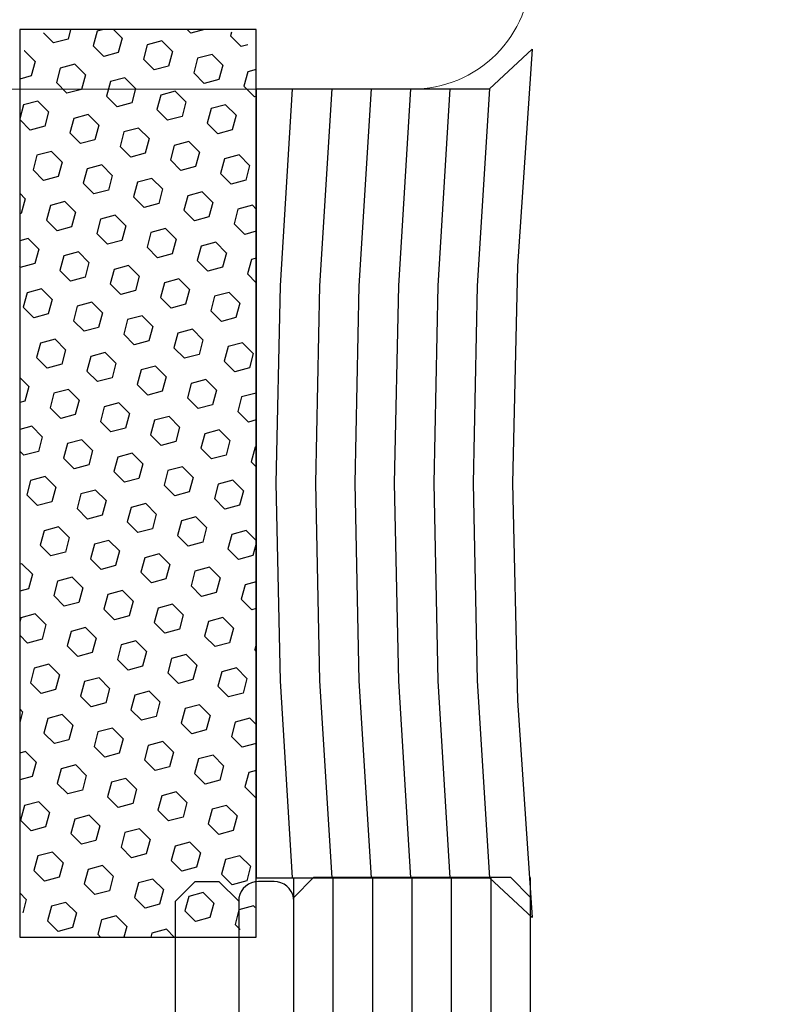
# Model space of a CAD drawing. Header units: millimetres. Extents: x -637441 to -130928, y -380379 to -53767.
# Tile 167 of 256: x -365741 to -365643, y -148266 to -148141. Entities that reach past the tile are written whole.
import ezdxf

# ---------------------------------------------------------------- set-up
doc = ezdxf.new("R2010")
doc.units = ezdxf.units.MM
doc.header["$LTSCALE"] = 10
doc.layers.add('CKTEXTY_MALE', color=7, linetype='Continuous', lineweight=25)
doc.layers.add('MB-inne', color=8, linetype='Continuous', lineweight=9)
for name, color, linetype in [('CrossSectionsAccess', 2, 'Continuous'), ('CrossSectionsGlass', 4, 'Continuous'), ('CrossSectionsGums', 1, 'Continuous'), ('CrossSectionsProfils', 7, 'Continuous')]:
    doc.layers.add(name, color=color, linetype=linetype)
doc.styles.get("Standard").update_dxf_attribs({"font": 'simplex.shx', "width": 0.8})
doc.dimstyles.new('normální', dxfattribs={"dimscale": 50, "dimtxt": 2.5, "dimasz": 2.5, "dimexe": 1.768, "dimexo": 5, "dimtad": 1, "dimrnd": 1, "dimtxsty": 'Standard', "dimblk1": 'OBLIQUE', "dimblk2": 'OBLIQUE', "dimsah": 1, "dimcen": 2.5, "dimdle": 1.8, "dimadec": 0, "dimazin": 0, "dimtfac": 1, "dimtix": 1, "dimtmove": 2, "dimatfit": 3, "dimfxl": 1, "dimarcsym": 0})

# ---------------------------------------------------------------- blocks, each defined once
blk = doc.blocks.new('120913', base_point=(1174.165, 1420.949))
at = {"layer": 'CrossSectionsGums', "color": 1}
for p, q in [((1162.665, 1420.949), (1162.665, 1414.949)), ((1185.665, 1420.949), (1162.665, 1420.949)), ((1185.665, 1414.949), (1185.665, 1420.949)), ((1162.665, 1414.949), (1185.665, 1414.949))]:
    blk.add_line(p, q, dxfattribs=at)
at = {"layer": 'CrossSectionsGums', "color": 253, "true_color": 0xadadad}
for p, q in [((1163.617, 1420.783), (1163.283, 1420.873)), ((1163.617, 1420.783), (1163.783, 1420.949)), ((1165.359, 1420.658), (1165.628, 1420.928)), ((1165.996, 1420.829), (1165.628, 1420.928)), ((1166.095, 1420.461), (1165.996, 1420.829)), ((1166.732, 1420.632), (1166.647, 1420.949)), ((1167.1, 1420.533), (1167.37, 1420.803)), ((1167.37, 1420.803), (1167.33, 1420.949)), ((1168.375, 1420.875), (1168.099, 1420.949)), ((1168.375, 1420.875), (1168.449, 1420.949)), ((1170.117, 1420.75), (1170.316, 1420.949)), ((1170.754, 1420.921), (1170.649, 1420.949)), ((1170.853, 1420.553), (1170.754, 1420.921)), ((1171.49, 1420.724), (1171.43, 1420.949)), ((1171.858, 1420.625), (1172.127, 1420.894)), ((1172.127, 1420.894), (1172.113, 1420.949)), ((1173.599, 1420.5), (1173.869, 1420.769)), ((1174.237, 1420.671), (1173.869, 1420.769)), ((1174.874, 1420.841), (1174.982, 1420.949)), ((1174.973, 1420.474), (1174.874, 1420.842)), ((1175.61, 1420.644), (1175.529, 1420.949)), ((1176.248, 1420.815), (1176.212, 1420.949)), ((1176.616, 1420.716), (1176.248, 1420.815)), ((1176.616, 1420.716), (1176.848, 1420.949)), ((1178.357, 1420.591), (1178.627, 1420.861)), ((1178.995, 1420.762), (1178.627, 1420.861)), ((1179.093, 1420.394), (1178.995, 1420.762)), ((1179.632, 1420.933), (1179.648, 1420.949)), ((1179.731, 1420.565), (1179.632, 1420.933)), ((1180.368, 1420.736), (1180.311, 1420.949)), ((1181.006, 1420.907), (1180.994, 1420.949)), ((1181.374, 1420.808), (1181.006, 1420.907)), ((1181.374, 1420.808), (1181.515, 1420.949)), ((1183.115, 1420.683), (1183.381, 1420.949)), ((1183.753, 1420.854), (1183.397, 1420.949)), ((1183.851, 1420.486), (1183.753, 1420.854)), ((1184.489, 1420.656), (1184.41, 1420.949)), ((1184.857, 1420.558), (1185.126, 1420.827)), ((1185.126, 1420.827), (1185.123, 1420.838)), ((1164.084, 1420.317), (1164.353, 1420.586)), ((1164.721, 1420.488), (1164.353, 1420.586)), ((1165.457, 1420.29), (1165.359, 1420.658)), ((1167.1, 1420.533), (1166.732, 1420.632)), ((1168.842, 1420.408), (1169.111, 1420.678)), ((1169.479, 1420.579), (1169.111, 1420.678)), ((1169.578, 1420.211), (1169.479, 1420.579)), ((1170.215, 1420.382), (1170.117, 1420.75)), ((1170.583, 1420.283), (1170.853, 1420.553)), ((1171.858, 1420.625), (1171.49, 1420.724)), ((1174.336, 1420.303), (1174.237, 1420.671)), ((1175.341, 1420.375), (1175.61, 1420.644)), ((1177.083, 1420.25), (1177.352, 1420.519)), ((1177.72, 1420.421), (1177.352, 1420.519)), ((1178.456, 1420.223), (1178.357, 1420.591)), ((1180.099, 1420.466), (1179.731, 1420.565)), ((1180.099, 1420.466), (1180.368, 1420.736)), ((1181.84, 1420.341), (1182.11, 1420.611)), ((1182.478, 1420.512), (1182.11, 1420.611)), ((1182.576, 1420.144), (1182.478, 1420.512)), ((1183.214, 1420.315), (1183.115, 1420.683)), ((1184.857, 1420.558), (1184.489, 1420.656)), ((1164.182, 1419.949), (1164.084, 1420.317)), ((1164.82, 1420.12), (1164.721, 1420.488)), ((1165.825, 1420.192), (1165.457, 1420.29)), ((1165.825, 1420.192), (1166.095, 1420.461)), ((1167.567, 1420.067), (1167.836, 1420.336)), ((1168.204, 1420.238), (1167.836, 1420.336)), ((1168.94, 1420.04), (1168.842, 1420.408)), ((1170.583, 1420.283), (1170.215, 1420.382)), ((1172.325, 1420.158), (1172.594, 1420.428)), ((1172.962, 1420.329), (1172.594, 1420.428)), ((1173.061, 1419.961), (1172.962, 1420.329)), ((1173.698, 1420.132), (1173.599, 1420.5)), ((1174.066, 1420.033), (1174.336, 1420.303)), ((1175.341, 1420.375), (1174.973, 1420.473)), ((1177.818, 1420.053), (1177.72, 1420.421)), ((1178.824, 1420.125), (1179.093, 1420.394)), ((1180.565, 1420), (1180.835, 1420.269)), ((1181.203, 1420.171), (1180.835, 1420.269)), ((1181.939, 1419.973), (1181.84, 1420.341)), ((1183.582, 1420.216), (1183.214, 1420.315)), ((1183.582, 1420.216), (1183.851, 1420.486)), ((1185.323, 1420.091), (1185.581, 1420.349)), ((1162.809, 1419.975), (1163.078, 1420.245)), ((1163.447, 1420.146), (1163.078, 1420.245)), ((1163.545, 1419.778), (1163.446, 1420.146)), ((1164.551, 1419.85), (1164.82, 1420.12)), ((1167.665, 1419.699), (1167.567, 1420.067)), ((1168.303, 1419.87), (1168.204, 1420.238)), ((1169.308, 1419.942), (1168.94, 1420.04)), ((1169.308, 1419.942), (1169.578, 1420.211)), ((1171.05, 1419.817), (1171.319, 1420.086)), ((1171.687, 1419.987), (1171.319, 1420.086)), ((1172.423, 1419.79), (1172.325, 1420.158)), ((1174.066, 1420.033), (1173.698, 1420.132)), ((1175.808, 1419.908), (1176.077, 1420.178)), ((1176.445, 1420.079), (1176.077, 1420.178)), ((1176.544, 1419.711), (1176.445, 1420.079)), ((1177.181, 1419.882), (1177.083, 1420.25)), ((1177.549, 1419.783), (1177.818, 1420.053)), ((1178.824, 1420.125), (1178.456, 1420.223)), ((1181.302, 1419.802), (1181.203, 1420.171)), ((1182.307, 1419.875), (1182.576, 1420.144)), ((1184.048, 1419.75), (1184.318, 1420.019)), ((1184.686, 1419.92), (1184.318, 1420.019)), ((1185.422, 1419.723), (1185.323, 1420.091)), ((1162.908, 1419.607), (1162.809, 1419.975)), ((1163.276, 1419.509), (1163.545, 1419.778)), ((1164.551, 1419.85), (1164.182, 1419.949)), ((1166.292, 1419.725), (1166.561, 1419.995)), ((1166.929, 1419.896), (1166.561, 1419.995)), ((1167.028, 1419.528), (1166.929, 1419.896)), ((1168.034, 1419.6), (1168.303, 1419.87)), ((1171.148, 1419.449), (1171.05, 1419.817)), ((1171.786, 1419.62), (1171.687, 1419.988)), ((1172.791, 1419.692), (1172.423, 1419.79)), ((1172.791, 1419.692), (1173.061, 1419.961)), ((1174.533, 1419.567), (1174.802, 1419.836)), ((1175.17, 1419.737), (1174.802, 1419.836)), ((1175.906, 1419.54), (1175.808, 1419.908)), ((1177.549, 1419.783), (1177.181, 1419.882)), ((1179.291, 1419.658), (1179.56, 1419.928)), ((1179.928, 1419.829), (1179.56, 1419.927)), ((1180.027, 1419.461), (1179.928, 1419.829)), ((1180.664, 1419.632), (1180.565, 1420)), ((1181.032, 1419.533), (1181.302, 1419.802)), ((1182.307, 1419.875), (1181.939, 1419.973)), ((1184.784, 1419.552), (1184.686, 1419.921)), ((1163.276, 1419.509), (1162.908, 1419.607)), ((1165.017, 1419.384), (1165.287, 1419.653)), ((1165.655, 1419.554), (1165.287, 1419.653)), ((1165.753, 1419.186), (1165.655, 1419.554)), ((1166.391, 1419.357), (1166.292, 1419.725)), ((1166.759, 1419.259), (1167.028, 1419.528)), ((1168.033, 1419.6), (1167.666, 1419.699)), ((1169.775, 1419.475), (1170.044, 1419.745)), ((1170.412, 1419.646), (1170.044, 1419.745)), ((1170.511, 1419.278), (1170.412, 1419.646)), ((1171.516, 1419.35), (1171.786, 1419.62)), ((1174.631, 1419.199), (1174.533, 1419.567)), ((1175.269, 1419.369), (1175.17, 1419.737)), ((1176.274, 1419.442), (1175.906, 1419.54)), ((1176.274, 1419.442), (1176.544, 1419.711)), ((1178.016, 1419.317), (1178.285, 1419.586)), ((1178.653, 1419.487), (1178.285, 1419.586)), ((1179.389, 1419.29), (1179.291, 1419.658)), ((1181.032, 1419.533), (1180.664, 1419.632)), ((1182.774, 1419.408), (1183.043, 1419.677)), ((1183.411, 1419.579), (1183.043, 1419.677)), ((1183.51, 1419.211), (1183.411, 1419.579)), ((1184.147, 1419.382), (1184.048, 1419.75)), ((1184.515, 1419.283), (1184.784, 1419.552)), ((1185.665, 1419.658), (1185.422, 1419.723)), ((1163.742, 1419.042), (1164.012, 1419.311)), ((1164.38, 1419.213), (1164.012, 1419.311)), ((1165.116, 1419.016), (1165.017, 1419.384)), ((1166.759, 1419.259), (1166.391, 1419.357)), ((1168.5, 1419.134), (1168.77, 1419.403)), ((1169.138, 1419.304), (1168.77, 1419.403)), ((1169.236, 1418.936), (1169.138, 1419.304)), ((1169.874, 1419.107), (1169.775, 1419.475)), ((1170.242, 1419.008), (1170.511, 1419.278)), ((1171.516, 1419.35), (1171.148, 1419.449)), ((1173.258, 1419.225), (1173.527, 1419.495)), ((1173.895, 1419.396), (1173.527, 1419.494)), ((1173.994, 1419.028), (1173.895, 1419.396)), ((1174.999, 1419.1), (1175.269, 1419.369)), ((1178.114, 1418.949), (1178.016, 1419.317)), ((1178.752, 1419.119), (1178.653, 1419.487)), ((1179.757, 1419.192), (1179.389, 1419.29)), ((1179.757, 1419.192), (1180.027, 1419.461)), ((1181.499, 1419.067), (1181.768, 1419.336)), ((1182.136, 1419.237), (1181.768, 1419.336)), ((1182.872, 1419.04), (1182.774, 1419.408)), ((1184.515, 1419.283), (1184.147, 1419.382)), ((1163.841, 1418.674), (1163.742, 1419.042)), ((1164.478, 1418.845), (1164.38, 1419.213)), ((1165.484, 1418.917), (1165.116, 1419.016)), ((1165.484, 1418.917), (1165.753, 1419.186)), ((1167.225, 1418.792), (1167.495, 1419.061)), ((1167.863, 1418.963), (1167.495, 1419.061)), ((1168.599, 1418.766), (1168.5, 1419.134)), ((1170.242, 1419.008), (1169.874, 1419.107)), ((1171.983, 1418.883), (1172.253, 1419.153)), ((1172.62, 1419.054), (1172.252, 1419.153)), ((1172.719, 1418.686), (1172.62, 1419.054)), ((1173.357, 1418.857), (1173.258, 1419.225)), ((1173.725, 1418.758), (1173.994, 1419.028)), ((1174.999, 1419.1), (1174.631, 1419.199)), ((1176.741, 1418.975), (1177.01, 1419.244)), ((1177.378, 1419.146), (1177.01, 1419.244)), ((1177.477, 1418.778), (1177.378, 1419.146)), ((1178.482, 1418.85), (1178.752, 1419.119)), ((1181.597, 1418.698), (1181.499, 1419.067)), ((1182.235, 1418.869), (1182.136, 1419.237)), ((1183.24, 1418.941), (1182.872, 1419.04)), ((1183.24, 1418.942), (1183.51, 1419.211)), ((1184.982, 1418.816), (1185.251, 1419.086)), ((1185.619, 1418.987), (1185.251, 1419.086)), ((1162.665, 1418.898), (1162.737, 1418.97)), ((1163.105, 1418.871), (1162.737, 1418.97)), ((1163.203, 1418.503), (1163.105, 1418.871)), ((1164.209, 1418.575), (1164.478, 1418.845)), ((1167.324, 1418.424), (1167.225, 1418.792)), ((1167.961, 1418.595), (1167.863, 1418.963)), ((1168.967, 1418.667), (1168.599, 1418.766)), ((1168.967, 1418.667), (1169.236, 1418.936)), ((1170.708, 1418.542), (1170.978, 1418.811)), ((1171.346, 1418.713), (1170.978, 1418.811)), ((1172.082, 1418.515), (1171.983, 1418.883)), ((1173.725, 1418.758), (1173.357, 1418.857)), ((1175.466, 1418.633), (1175.735, 1418.903)), ((1176.103, 1418.804), (1175.735, 1418.903)), ((1176.202, 1418.436), (1176.103, 1418.804)), ((1176.839, 1418.607), (1176.741, 1418.975)), ((1177.208, 1418.508), (1177.477, 1418.778)), ((1178.482, 1418.85), (1178.114, 1418.948)), ((1180.224, 1418.725), (1180.493, 1418.994)), ((1180.861, 1418.896), (1180.493, 1418.994)), ((1180.96, 1418.528), (1180.861, 1418.896)), ((1181.965, 1418.6), (1182.235, 1418.869)), ((1185.08, 1418.448), (1184.982, 1418.816)), ((1185.665, 1418.816), (1185.619, 1418.987)), ((1164.209, 1418.575), (1163.841, 1418.674)), ((1165.95, 1418.45), (1166.22, 1418.72)), ((1166.588, 1418.621), (1166.22, 1418.72)), ((1166.686, 1418.253), (1166.588, 1418.621)), ((1167.692, 1418.325), (1167.961, 1418.595)), ((1170.807, 1418.174), (1170.708, 1418.542)), ((1171.444, 1418.345), (1171.346, 1418.713)), ((1172.45, 1418.417), (1172.082, 1418.515)), ((1172.45, 1418.417), (1172.719, 1418.686)), ((1174.191, 1418.292), (1174.461, 1418.561)), ((1174.829, 1418.463), (1174.461, 1418.561)), ((1175.565, 1418.265), (1175.466, 1418.633)), ((1177.208, 1418.508), (1176.839, 1418.607)), ((1178.949, 1418.383), (1179.218, 1418.653)), ((1179.586, 1418.554), (1179.218, 1418.653)), ((1179.685, 1418.186), (1179.586, 1418.554)), ((1180.322, 1418.357), (1180.224, 1418.725)), ((1180.69, 1418.258), (1180.96, 1418.528)), ((1181.965, 1418.6), (1181.597, 1418.698)), ((1183.707, 1418.475), (1183.976, 1418.744)), ((1184.344, 1418.646), (1183.976, 1418.744)), ((1184.443, 1418.278), (1184.344, 1418.646)), ((1185.448, 1418.35), (1185.665, 1418.567)), ((1162.934, 1418.234), (1162.665, 1418.306)), ((1162.934, 1418.234), (1163.203, 1418.503)), ((1164.676, 1418.109), (1164.945, 1418.378)), ((1165.313, 1418.28), (1164.945, 1418.378)), ((1165.412, 1417.911), (1165.313, 1418.28)), ((1166.049, 1418.082), (1165.95, 1418.45)), ((1167.692, 1418.325), (1167.324, 1418.424)), ((1169.433, 1418.2), (1169.703, 1418.47)), ((1170.071, 1418.371), (1169.703, 1418.47)), ((1170.169, 1418.003), (1170.071, 1418.371)), ((1171.175, 1418.075), (1171.444, 1418.345)), ((1174.29, 1417.924), (1174.191, 1418.292)), ((1174.927, 1418.095), (1174.829, 1418.463)), ((1175.933, 1418.167), (1175.565, 1418.265)), ((1175.933, 1418.167), (1176.202, 1418.436)), ((1177.674, 1418.042), (1177.944, 1418.311)), ((1178.312, 1418.213), (1177.944, 1418.311)), ((1179.048, 1418.015), (1178.949, 1418.383)), ((1180.69, 1418.258), (1180.322, 1418.357)), ((1182.432, 1418.133), (1182.701, 1418.403)), ((1183.069, 1418.304), (1182.701, 1418.403)), ((1183.168, 1417.936), (1183.069, 1418.304)), ((1183.805, 1418.107), (1183.707, 1418.475)), ((1184.173, 1418.008), (1184.443, 1418.278)), ((1185.448, 1418.35), (1185.08, 1418.448)), ((1163.401, 1417.767), (1163.67, 1418.036)), ((1164.038, 1417.938), (1163.67, 1418.036)), ((1164.774, 1417.741), (1164.676, 1418.109)), ((1166.417, 1417.984), (1166.049, 1418.082)), ((1166.417, 1417.984), (1166.687, 1418.253)), ((1168.159, 1417.859), (1168.428, 1418.128)), ((1168.796, 1418.029), (1168.428, 1418.128)), ((1168.895, 1417.661), (1168.796, 1418.029)), ((1169.532, 1417.832), (1169.433, 1418.2)), ((1171.175, 1418.075), (1170.807, 1418.174)), ((1172.916, 1417.95), (1173.186, 1418.22)), ((1173.554, 1418.121), (1173.186, 1418.22)), ((1173.652, 1417.753), (1173.554, 1418.121)), ((1174.658, 1417.825), (1174.927, 1418.095)), ((1177.773, 1417.674), (1177.674, 1418.042)), ((1178.41, 1417.844), (1178.312, 1418.213)), ((1179.416, 1417.917), (1179.048, 1418.015)), ((1179.416, 1417.917), (1179.685, 1418.186)), ((1181.157, 1417.792), (1181.427, 1418.061)), ((1181.795, 1417.962), (1181.427, 1418.061)), ((1182.531, 1417.765), (1182.432, 1418.133)), ((1184.173, 1418.008), (1183.805, 1418.107)), ((1163.499, 1417.399), (1163.401, 1417.767)), ((1164.137, 1417.57), (1164.038, 1417.938)), ((1165.142, 1417.642), (1165.412, 1417.911)), ((1166.884, 1417.517), (1167.153, 1417.786)), ((1167.521, 1417.688), (1167.153, 1417.786)), ((1168.257, 1417.491), (1168.159, 1417.859)), ((1169.9, 1417.734), (1169.532, 1417.832)), ((1169.9, 1417.734), (1170.169, 1418.003)), ((1171.641, 1417.609), (1171.911, 1417.878)), ((1172.279, 1417.779), (1171.911, 1417.878)), ((1172.377, 1417.411), (1172.279, 1417.779)), ((1173.015, 1417.582), (1172.916, 1417.95)), ((1174.658, 1417.825), (1174.29, 1417.924)), ((1176.399, 1417.7), (1176.669, 1417.969)), ((1177.037, 1417.871), (1176.669, 1417.969)), ((1177.135, 1417.503), (1177.037, 1417.871)), ((1178.141, 1417.575), (1178.41, 1417.844)), ((1181.256, 1417.424), (1181.157, 1417.792)), ((1181.893, 1417.594), (1181.795, 1417.962)), ((1182.899, 1417.667), (1182.531, 1417.765)), ((1182.899, 1417.667), (1183.168, 1417.936)), ((1184.64, 1417.542), (1184.909, 1417.811)), ((1185.277, 1417.712), (1184.909, 1417.811)), ((1162.763, 1417.596), (1162.665, 1417.623)), ((1162.862, 1417.228), (1162.763, 1417.596)), ((1163.867, 1417.301), (1164.137, 1417.57)), ((1165.142, 1417.642), (1164.774, 1417.741)), ((1166.982, 1417.149), (1166.884, 1417.517)), ((1167.62, 1417.32), (1167.521, 1417.688)), ((1168.625, 1417.392), (1168.895, 1417.661)), ((1170.367, 1417.267), (1170.636, 1417.536)), ((1171.004, 1417.438), (1170.636, 1417.536)), ((1171.74, 1417.241), (1171.641, 1417.609)), ((1173.383, 1417.484), (1173.015, 1417.582)), ((1173.383, 1417.484), (1173.652, 1417.753)), ((1175.125, 1417.359), (1175.394, 1417.628)), ((1175.762, 1417.529), (1175.394, 1417.628)), ((1175.86, 1417.161), (1175.762, 1417.529)), ((1176.498, 1417.332), (1176.399, 1417.7)), ((1178.141, 1417.575), (1177.773, 1417.674)), ((1179.882, 1417.45), (1180.152, 1417.719)), ((1180.52, 1417.621), (1180.152, 1417.719)), ((1180.618, 1417.253), (1180.52, 1417.621)), ((1181.624, 1417.325), (1181.893, 1417.594)), ((1184.739, 1417.174), (1184.64, 1417.542)), ((1185.376, 1417.344), (1185.277, 1417.712)), ((1163.867, 1417.301), (1163.499, 1417.399)), ((1165.609, 1417.175), (1165.878, 1417.445)), ((1166.246, 1417.346), (1165.878, 1417.445)), ((1166.345, 1416.978), (1166.246, 1417.346)), ((1167.35, 1417.05), (1167.62, 1417.32)), ((1168.625, 1417.392), (1168.257, 1417.491)), ((1170.465, 1416.899), (1170.367, 1417.267)), ((1171.103, 1417.07), (1171.004, 1417.438)), ((1172.108, 1417.142), (1172.378, 1417.411)), ((1173.85, 1417.017), (1174.119, 1417.286)), ((1174.487, 1417.188), (1174.119, 1417.286)), ((1175.223, 1416.99), (1175.124, 1417.359)), ((1176.866, 1417.234), (1176.498, 1417.332)), ((1176.866, 1417.234), (1177.135, 1417.503)), ((1178.607, 1417.109), (1178.877, 1417.378)), ((1179.245, 1417.279), (1178.877, 1417.378)), ((1179.343, 1416.911), (1179.245, 1417.279)), ((1179.981, 1417.082), (1179.882, 1417.45)), ((1181.624, 1417.325), (1181.256, 1417.424)), ((1183.365, 1417.2), (1183.635, 1417.469)), ((1184.003, 1417.371), (1183.635, 1417.469)), ((1184.101, 1417.003), (1184.003, 1417.371)), ((1185.107, 1417.075), (1185.376, 1417.344)), ((1162.665, 1417.031), (1162.862, 1417.228)), ((1164.334, 1416.834), (1164.603, 1417.103)), ((1164.971, 1417.005), (1164.603, 1417.103)), ((1165.707, 1416.807), (1165.609, 1417.176)), ((1167.35, 1417.05), (1166.982, 1417.149)), ((1169.092, 1416.925), (1169.361, 1417.195)), ((1169.729, 1417.096), (1169.361, 1417.195)), ((1169.828, 1416.728), (1169.729, 1417.096)), ((1170.833, 1416.8), (1171.103, 1417.07)), ((1172.108, 1417.142), (1171.74, 1417.241)), ((1173.948, 1416.649), (1173.85, 1417.017)), ((1174.586, 1416.82), (1174.487, 1417.188)), ((1175.591, 1416.892), (1175.86, 1417.161)), ((1177.333, 1416.767), (1177.602, 1417.036)), ((1177.97, 1416.938), (1177.602, 1417.036)), ((1178.706, 1416.74), (1178.607, 1417.109)), ((1180.349, 1416.983), (1179.981, 1417.082)), ((1180.349, 1416.983), (1180.618, 1417.253)), ((1182.09, 1416.858), (1182.36, 1417.128)), ((1182.728, 1417.029), (1182.36, 1417.128)), ((1182.826, 1416.661), (1182.728, 1417.029)), ((1183.464, 1416.832), (1183.365, 1417.2)), ((1185.107, 1417.075), (1184.739, 1417.174)), ((1164.433, 1416.466), (1164.334, 1416.834)), ((1165.07, 1416.637), (1164.971, 1417.005)), ((1166.075, 1416.709), (1165.707, 1416.807)), ((1166.075, 1416.709), (1166.345, 1416.978)), ((1167.817, 1416.584), (1168.086, 1416.853)), ((1168.454, 1416.755), (1168.086, 1416.853)), ((1169.19, 1416.557), (1169.092, 1416.925)), ((1170.833, 1416.8), (1170.465, 1416.899)), ((1172.575, 1416.675), (1172.844, 1416.945)), ((1173.212, 1416.846), (1172.844, 1416.945)), ((1173.311, 1416.478), (1173.212, 1416.846)), ((1174.316, 1416.55), (1174.586, 1416.82)), ((1175.591, 1416.892), (1175.223, 1416.99)), ((1177.431, 1416.399), (1177.333, 1416.767)), ((1178.069, 1416.57), (1177.97, 1416.938)), ((1179.074, 1416.642), (1179.344, 1416.911)), ((1180.816, 1416.517), (1181.085, 1416.786)), ((1181.453, 1416.688), (1181.085, 1416.786)), ((1182.189, 1416.49), (1182.09, 1416.858)), ((1183.832, 1416.733), (1183.464, 1416.832)), ((1183.832, 1416.733), (1184.101, 1417.003)), ((1163.059, 1416.492), (1163.328, 1416.762)), ((1163.697, 1416.663), (1163.328, 1416.762)), ((1163.795, 1416.295), (1163.697, 1416.663)), ((1164.801, 1416.367), (1165.07, 1416.637)), ((1167.916, 1416.216), (1167.817, 1416.584)), ((1168.553, 1416.387), (1168.454, 1416.755)), ((1169.558, 1416.459), (1169.19, 1416.557)), ((1169.558, 1416.459), (1169.828, 1416.728)), ((1171.3, 1416.334), (1171.569, 1416.603)), ((1171.937, 1416.505), (1171.569, 1416.603)), ((1172.673, 1416.307), (1172.575, 1416.675)), ((1174.316, 1416.55), (1173.948, 1416.649)), ((1176.058, 1416.425), (1176.327, 1416.695)), ((1176.695, 1416.596), (1176.327, 1416.695)), ((1176.794, 1416.228), (1176.695, 1416.596)), ((1177.799, 1416.3), (1178.069, 1416.57)), ((1179.074, 1416.642), (1178.706, 1416.74)), ((1180.914, 1416.149), (1180.815, 1416.517)), ((1181.552, 1416.32), (1181.453, 1416.688)), ((1182.557, 1416.392), (1182.826, 1416.661)), ((1184.298, 1416.267), (1184.568, 1416.536)), ((1184.936, 1416.438), (1184.568, 1416.536)), ((1185.573, 1416.608), (1185.665, 1416.7)), ((1185.665, 1416.266), (1185.573, 1416.608)), ((1163.158, 1416.124), (1163.059, 1416.492)), ((1163.526, 1416.026), (1163.795, 1416.295)), ((1164.801, 1416.367), (1164.433, 1416.466)), ((1166.542, 1416.242), (1166.812, 1416.512)), ((1167.179, 1416.413), (1166.812, 1416.512)), ((1167.278, 1416.045), (1167.179, 1416.413)), ((1168.284, 1416.117), (1168.553, 1416.387)), ((1171.398, 1415.966), (1171.3, 1416.334)), ((1172.036, 1416.136), (1171.937, 1416.505)), ((1173.041, 1416.209), (1172.673, 1416.307)), ((1173.041, 1416.209), (1173.311, 1416.478)), ((1174.783, 1416.084), (1175.052, 1416.353)), ((1175.42, 1416.254), (1175.052, 1416.353)), ((1176.156, 1416.057), (1176.058, 1416.425)), ((1177.799, 1416.3), (1177.431, 1416.399)), ((1179.541, 1416.175), (1179.81, 1416.445)), ((1180.178, 1416.346), (1179.81, 1416.445)), ((1180.277, 1415.978), (1180.178, 1416.346)), ((1181.282, 1416.05), (1181.552, 1416.32)), ((1182.557, 1416.392), (1182.189, 1416.49)), ((1184.397, 1415.899), (1184.298, 1416.267)), ((1185.034, 1416.07), (1184.936, 1416.438)), ((1163.526, 1416.026), (1163.158, 1416.124)), ((1165.267, 1415.901), (1165.537, 1416.17)), ((1165.905, 1416.071), (1165.537, 1416.17)), ((1166.003, 1415.703), (1165.905, 1416.071)), ((1166.641, 1415.874), (1166.542, 1416.242)), ((1167.009, 1415.776), (1167.278, 1416.045)), ((1168.284, 1416.117), (1167.916, 1416.216)), ((1170.025, 1415.992), (1170.294, 1416.262)), ((1170.662, 1416.163), (1170.294, 1416.261)), ((1170.761, 1415.795), (1170.662, 1416.163)), ((1171.766, 1415.867), (1172.036, 1416.136)), ((1174.881, 1415.716), (1174.783, 1416.084)), ((1175.519, 1415.886), (1175.42, 1416.255)), ((1176.524, 1415.959), (1176.156, 1416.057)), ((1176.524, 1415.959), (1176.794, 1416.228)), ((1178.266, 1415.834), (1178.535, 1416.103)), ((1178.903, 1416.004), (1178.535, 1416.103)), ((1179.639, 1415.807), (1179.541, 1416.175)), ((1181.282, 1416.05), (1180.914, 1416.149)), ((1183.024, 1415.925), (1183.293, 1416.195)), ((1183.661, 1416.096), (1183.293, 1416.195)), ((1183.76, 1415.728), (1183.661, 1416.096)), ((1184.765, 1415.8), (1185.035, 1416.07)), ((1163.992, 1415.559), (1164.262, 1415.828)), ((1164.63, 1415.73), (1164.262, 1415.828)), ((1165.366, 1415.533), (1165.267, 1415.901)), ((1167.009, 1415.776), (1166.641, 1415.874)), ((1168.75, 1415.651), (1169.02, 1415.92)), ((1169.388, 1415.821), (1169.02, 1415.92)), ((1169.486, 1415.453), (1169.388, 1415.821)), ((1170.124, 1415.624), (1170.025, 1415.992)), ((1170.492, 1415.526), (1170.761, 1415.795)), ((1171.766, 1415.867), (1171.398, 1415.966)), ((1173.508, 1415.742), (1173.777, 1416.011)), ((1174.145, 1415.913), (1173.777, 1416.011)), ((1174.244, 1415.545), (1174.145, 1415.913)), ((1175.25, 1415.617), (1175.519, 1415.886)), ((1178.364, 1415.466), (1178.266, 1415.834)), ((1179.002, 1415.636), (1178.903, 1416.004)), ((1180.007, 1415.708), (1179.639, 1415.807)), ((1180.007, 1415.709), (1180.277, 1415.978)), ((1181.749, 1415.583), (1182.018, 1415.853)), ((1182.386, 1415.754), (1182.018, 1415.853)), ((1183.122, 1415.557), (1183.024, 1415.925)), ((1184.765, 1415.8), (1184.397, 1415.899)), ((1164.091, 1415.191), (1163.992, 1415.559)), ((1164.728, 1415.362), (1164.63, 1415.73)), ((1165.734, 1415.434), (1165.366, 1415.533)), ((1165.734, 1415.434), (1166.003, 1415.703)), ((1167.475, 1415.309), (1167.745, 1415.578)), ((1168.113, 1415.48), (1167.745, 1415.578)), ((1168.849, 1415.283), (1168.75, 1415.651)), ((1170.492, 1415.526), (1170.124, 1415.624)), ((1172.233, 1415.401), (1172.503, 1415.67)), ((1172.871, 1415.571), (1172.503, 1415.67)), ((1172.969, 1415.203), (1172.871, 1415.571)), ((1173.607, 1415.374), (1173.508, 1415.742)), ((1173.975, 1415.276), (1174.244, 1415.545)), ((1175.25, 1415.617), (1174.881, 1415.716)), ((1176.991, 1415.492), (1177.26, 1415.761)), ((1177.628, 1415.663), (1177.26, 1415.761)), ((1177.727, 1415.295), (1177.628, 1415.663)), ((1178.732, 1415.367), (1179.002, 1415.636)), ((1181.847, 1415.216), (1181.749, 1415.583)), ((1182.485, 1415.386), (1182.386, 1415.754)), ((1183.49, 1415.458), (1183.122, 1415.557)), ((1183.49, 1415.458), (1183.76, 1415.728)), ((1185.232, 1415.333), (1185.501, 1415.603)), ((1185.594, 1415.578), (1185.501, 1415.603)), ((1162.858, 1415.358), (1162.987, 1415.487)), ((1163.355, 1415.388), (1162.987, 1415.487)), ((1163.453, 1415.02), (1163.355, 1415.388)), ((1164.459, 1415.092), (1164.728, 1415.362)), ((1167.572, 1414.949), (1167.475, 1415.309)), ((1168.211, 1415.112), (1168.113, 1415.48)), ((1169.217, 1415.184), (1168.849, 1415.282)), ((1169.217, 1415.184), (1169.486, 1415.453)), ((1170.958, 1415.059), (1171.228, 1415.328)), ((1171.596, 1415.23), (1171.228, 1415.328)), ((1172.332, 1415.032), (1172.233, 1415.401)), ((1173.975, 1415.275), (1173.607, 1415.374)), ((1175.716, 1415.15), (1175.985, 1415.42)), ((1176.354, 1415.321), (1175.985, 1415.42)), ((1176.452, 1414.953), (1176.354, 1415.321)), ((1177.09, 1415.124), (1176.991, 1415.492)), ((1177.458, 1415.025), (1177.727, 1415.295)), ((1178.732, 1415.367), (1178.364, 1415.466)), ((1180.474, 1415.242), (1180.743, 1415.511)), ((1181.111, 1415.413), (1180.743, 1415.511)), ((1181.21, 1415.045), (1181.111, 1415.413)), ((1182.215, 1415.117), (1182.485, 1415.386)), ((1185.278, 1415.159), (1185.232, 1415.333)), ((1163.414, 1414.981), (1163.454, 1415.02)), ((1164.459, 1415.092), (1164.091, 1415.191)), ((1166.201, 1414.967), (1166.47, 1415.237)), ((1166.838, 1415.138), (1166.47, 1415.237)), ((1166.889, 1414.949), (1166.838, 1415.138)), ((1168.049, 1414.949), (1168.211, 1415.112)), ((1170.988, 1414.949), (1170.958, 1415.059)), ((1171.671, 1414.949), (1171.596, 1415.23)), ((1172.643, 1414.949), (1172.332, 1415.032)), ((1172.715, 1414.949), (1172.969, 1415.203)), ((1174.581, 1414.949), (1174.711, 1415.078)), ((1175.079, 1414.98), (1174.711, 1415.078)), ((1175.77, 1414.949), (1175.716, 1415.15)), ((1177.458, 1415.025), (1177.09, 1415.124)), ((1179.248, 1414.949), (1179.469, 1415.17)), ((1179.836, 1415.071), (1179.469, 1415.17)), ((1179.869, 1414.949), (1179.836, 1415.071)), ((1180.552, 1414.949), (1180.474, 1415.242)), ((1181.114, 1414.949), (1181.21, 1415.045)), ((1182.215, 1415.117), (1181.847, 1415.215)), ((1183.957, 1414.992), (1184.226, 1415.261)), ((1184.594, 1415.163), (1184.226, 1415.261)), ((1184.651, 1414.949), (1184.594, 1415.163)), ((1166.205, 1414.949), (1166.2, 1414.967)), ((1169.915, 1414.949), (1169.953, 1414.987)), ((1170.094, 1414.949), (1169.953, 1414.987)), ((1175.087, 1414.949), (1175.079, 1414.98)), ((1176.448, 1414.949), (1176.452, 1414.953)), ((1183.968, 1414.949), (1183.957, 1414.992))]:
    blk.add_line(p, q, dxfattribs=at)
blk = doc.blocks.new('_OBLIQUE')
at = {"color": 0, "linetype": 'ByBlock'}
blk.add_line((-0.5, -0.5), (0.5, 0.5), dxfattribs=at)

msp = doc.modelspace()

# ---------------------------------------------------------------- linework, layer by layer
at = {"layer": 'CrossSectionsAccess', "color": 7}
for p, q in [((-365681.102, -148149.605), (-365675.668, -148144.605)), ((-365675.668, -148144.605), (-365677.543, -148172.077)), ((-365710.668, -148149.605), (-365681.102, -148149.605)), ((-365706.102, -148149.605), (-365707.651, -148174.584)), ((-365701.102, -148149.605), (-365702.651, -148174.584)), ((-365696.102, -148149.605), (-365697.651, -148174.584)), ((-365691.102, -148149.605), (-365692.651, -148174.584)), ((-365686.102, -148149.605), (-365687.651, -148174.584)), ((-365681.102, -148149.605), (-365682.651, -148174.584)), ((-365677.543, -148172.077), (-365678.168, -148199.605)), ((-365707.651, -148174.584), (-365708.168, -148199.605)), ((-365702.651, -148174.584), (-365703.168, -148199.605)), ((-365697.651, -148174.584), (-365698.168, -148199.605)), ((-365692.651, -148174.584), (-365693.168, -148199.605)), ((-365687.651, -148174.584), (-365688.168, -148199.605)), ((-365682.651, -148174.584), (-365683.168, -148199.605)), ((-365708.168, -148199.605), (-365707.651, -148224.626)), ((-365703.168, -148199.605), (-365702.651, -148224.626)), ((-365698.168, -148199.605), (-365697.651, -148224.626)), ((-365693.168, -148199.605), (-365692.651, -148224.626)), ((-365688.168, -148199.605), (-365687.651, -148224.626)), ((-365683.168, -148199.605), (-365682.651, -148224.626)), ((-365678.168, -148199.605), (-365677.543, -148227.133)), ((-365707.651, -148224.626), (-365706.102, -148249.605)), ((-365702.651, -148224.626), (-365701.102, -148249.605)), ((-365697.651, -148224.626), (-365696.102, -148249.605)), ((-365692.651, -148224.626), (-365691.102, -148249.605)), ((-365687.651, -148224.626), (-365686.102, -148249.605)), ((-365682.651, -148224.626), (-365681.102, -148249.605)), ((-365677.543, -148227.133), (-365675.668, -148254.605)), ((-365710.668, -148249.605), (-365681.102, -148249.605)), ((-365681.102, -148249.605), (-365675.668, -148254.605))]:
    msp.add_line(p, q, dxfattribs=at)
at = {"layer": 'CrossSectionsAccess'}
msp.add_line((-365710.668, -148149.605), (-365710.668, -148249.605), dxfattribs=at)
at = {"layer": 'CrossSectionsGlass', "color": 7}
for p, q in [((-365705.897, -148252.074), (-365703.397, -148249.574)), ((-365678.397, -148249.574), (-365703.397, -148249.574)), ((-365675.897, -148252.074), (-365678.397, -148249.574))]:
    msp.add_line(p, q, dxfattribs=at)
at = {"layer": 'CrossSectionsGlass', "color": 1}
for p, q in [((-365705.897, -156937.166), (-365705.897, -148249.574)), ((-365700.897, -156939.666), (-365700.897, -148249.574)), ((-365695.897, -156939.666), (-365695.897, -148249.574)), ((-365690.897, -156939.666), (-365690.897, -148249.574)), ((-365685.897, -156939.666), (-365685.897, -148249.574)), ((-365680.897, -156939.666), (-365680.897, -148249.574)), ((-365675.897, -156937.166), (-365675.897, -148249.574))]:
    msp.add_line(p, q, dxfattribs=at)
at = {"layer": 'CrossSectionsGums', "color": 1}
for p, q in [((-365712.313, -148250.967), (-365712.563, -148251.324)), ((-365712.005, -148250.659), (-365712.313, -148250.967)), ((-365711.648, -148250.409), (-365712.005, -148250.659)), ((-365711.253, -148250.225), (-365711.648, -148250.409)), ((-365710.832, -148250.112), (-365711.253, -148250.225)), ((-365710.398, -148250.074), (-365710.832, -148250.112)), ((-365708.397, -148250.074), (-365710.398, -148250.074)), ((-365707.963, -148250.112), (-365708.397, -148250.074)), ((-365707.542, -148250.225), (-365707.963, -148250.112)), ((-365707.147, -148250.409), (-365707.542, -148250.225)), ((-365706.791, -148250.659), (-365707.147, -148250.409)), ((-365706.482, -148250.967), (-365706.791, -148250.659)), ((-365706.232, -148251.324), (-365706.482, -148250.967)), ((-365712.86, -148252.14), (-365712.898, -148252.574)), ((-365712.747, -148251.719), (-365712.86, -148252.14)), ((-365712.563, -148251.324), (-365712.747, -148251.719)), ((-365706.048, -148251.719), (-365706.232, -148251.324)), ((-365705.935, -148252.14), (-365706.048, -148251.719)), ((-365705.897, -148252.574), (-365705.935, -148252.14)), ((-365712.898, -148252.574), (-365712.898, -148316.476)), ((-365705.897, -148323.574), (-365705.897, -148252.574))]:
    msp.add_line(p, q, dxfattribs=at)
at = {"layer": 'CrossSectionsProfils', "color": 6}
msp.add_lwpolyline([(-365720.897, -148307.574), (-365720.897, -148252.574), (-365718.397, -148250.074), (-365715.397, -148250.074), (-365712.897, -148252.574), (-365712.897, -148314.075)], dxfattribs=at)
at = {"layer": 'MB-inne', "color": 1, "linetype": 'ByBlock'}
msp.add_lwpolyline([(-365675.875, -147869.653), (-365675.869, -148134.655, -0.4142223), (-365690.869, -148149.655), (-365750.868, -148149.655), (-365750.868, -148139.656), (-365690.797, -148139.656, 0.4143157), (-365685.797, -148134.654), (-365685.872, -147879.656), (-366475.897, -147879.64), (-366475.897, -147869.64)], format="xyb", close=True, dxfattribs=at)

# ---------------------------------------------------------------- block references
at = {"layer": 'CrossSectionsGums', "xscale": 5, "yscale": 5, "zscale": 5, "rotation": 90}
msp.add_blockref('120913', (-365740.668, -148199.605), dxfattribs=at)

# ---------------------------------------------------------------- leaders
at = {"layer": 'CKTEXTY_MALE'}
msp.add_leader([(-366017.014, -148202.786), (-365496.218, -149006.513), (-365342.908, -149006.513)], dimstyle='normální', override={"dimgap": 0.625, "dimtad": 0}, dxfattribs=at)

doc.saveas('drawing.dxf')
